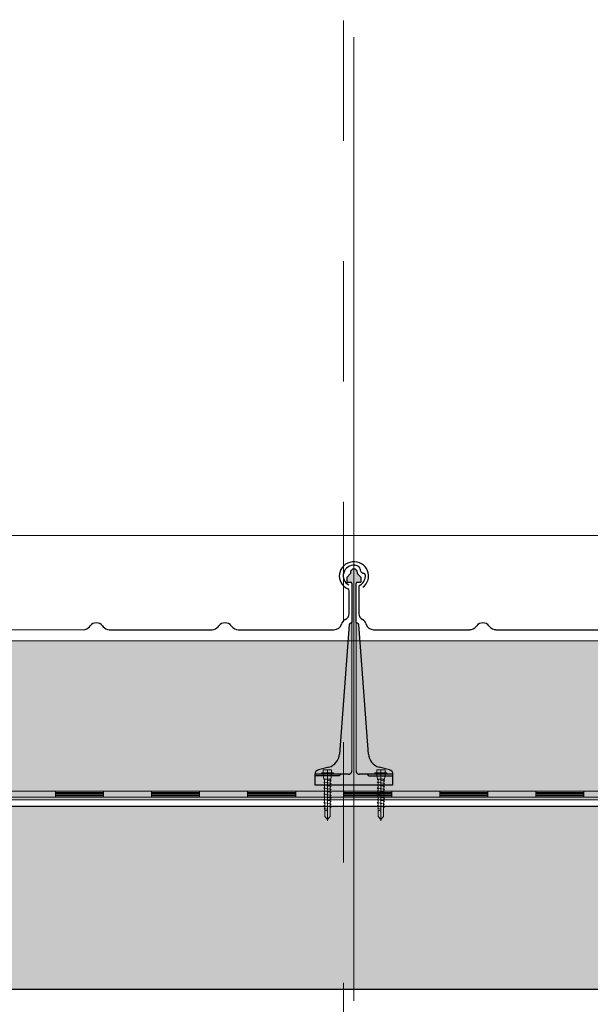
# Model space of a CAD drawing. Header units: metres. Extents: x 1316.5 to 1415.3, y -94.1 to -52.
# Tile 108 of 256: x 1344.264 to 1344.739, y -55.501 to -54.683. Entities that reach past the tile are written whole.
import ezdxf

# ---------------------------------------------------------------- set-up
doc = ezdxf.new("R2010")
doc.units = ezdxf.units.M
for name, pattern in [('AUSGEZOGEN', [0]), ('STRICHLINIE2_S3', [0.055, 0.04, -0.015]), ('STRICHLINIE_S4', [0.008, 0.006, -0.002]), ('STRICHPUNKT2_S5', [0.1, 0.07, -0.01, 0.01, -0.01])]:
    doc.linetypes.add(name, pattern=pattern)
for name, color, linetype, lineweight in [('XR$11$Achsen', 4, 'AUSGEZOGEN', 13), ('XR$11$Aufkantung', 4, 'AUSGEZOGEN', 13), ('XR$11$Design', 4, 'AUSGEZOGEN', 13), ('XR$11$V25', 4, 'AUSGEZOGEN', 13), ('XR$13$Muster', 4, 'AUSGEZOGEN', 13), ('XR$13$STANDARD_1', 7, 'AUSGEZOGEN', 25), ('XR$9$Wand Mauerwerk tr_1', 42, 'AUSGEZOGEN', 18)]:
    doc.layers.add(name, color=color, linetype=linetype, lineweight=lineweight)

# ---------------------------------------------------------------- blocks, each defined once
blk = doc.blocks.new('MUSTERELEMENT_84')
at = {"layer": 'XR$11$Design', "color": 4, "linetype": 'AUSGEZOGEN', "lineweight": 13, "transparency": 33554687}
for p, q in [((1344.21428, -55.32409), (1344.29424, -55.32409)), ((1344.21428, -55.32909), (1344.29424, -55.32909)), ((1344.29424, -55.32409), (1344.3742, -55.32409)), ((1344.29424, -55.32409), (1344.29424, -55.32909)), ((1344.29424, -55.32409), (1344.29424, -55.32909)), ((1344.29424, -55.32509), (1344.33422, -55.32509)), ((1344.29424, -55.32609), (1344.33422, -55.32609)), ((1344.29424, -55.32709), (1344.33422, -55.32709)), ((1344.29424, -55.32809), (1344.33422, -55.32809)), ((1344.29424, -55.32909), (1344.3742, -55.32909)), ((1344.33422, -55.32409), (1344.33422, -55.32909)), ((1344.3742, -55.32409), (1344.45416, -55.32409)), ((1344.3742, -55.32409), (1344.3742, -55.32909)), ((1344.3742, -55.32409), (1344.3742, -55.32909)), ((1344.3742, -55.32509), (1344.41418, -55.32509)), ((1344.3742, -55.32609), (1344.41418, -55.32609)), ((1344.3742, -55.32709), (1344.41418, -55.32709)), ((1344.3742, -55.32809), (1344.41418, -55.32809)), ((1344.3742, -55.32909), (1344.45416, -55.32909)), ((1344.41418, -55.32409), (1344.41418, -55.32909)), ((1344.45416, -55.32409), (1344.53411, -55.32409)), ((1344.45416, -55.32409), (1344.45416, -55.32909)), ((1344.45416, -55.32409), (1344.45416, -55.32909)), ((1344.45416, -55.32509), (1344.49414, -55.32509)), ((1344.45416, -55.32609), (1344.49414, -55.32609)), ((1344.45416, -55.32709), (1344.49414, -55.32709)), ((1344.45416, -55.32809), (1344.49414, -55.32809)), ((1344.45416, -55.32909), (1344.53411, -55.32909)), ((1344.49414, -55.32409), (1344.49414, -55.32909)), ((1344.53411, -55.32409), (1344.61407, -55.32409)), ((1344.53411, -55.32409), (1344.53411, -55.32909)), ((1344.53411, -55.32409), (1344.53411, -55.32909)), ((1344.53411, -55.32509), (1344.57409, -55.32509)), ((1344.53411, -55.32609), (1344.57409, -55.32609)), ((1344.53411, -55.32709), (1344.57409, -55.32709)), ((1344.53411, -55.32809), (1344.57409, -55.32809)), ((1344.53411, -55.32909), (1344.61407, -55.32909)), ((1344.57409, -55.32409), (1344.57409, -55.32909)), ((1344.61407, -55.32409), (1344.69403, -55.32409)), ((1344.61407, -55.32409), (1344.61407, -55.32909)), ((1344.61407, -55.32409), (1344.61407, -55.32909)), ((1344.61407, -55.32509), (1344.65405, -55.32509)), ((1344.61407, -55.32609), (1344.65405, -55.32609)), ((1344.61407, -55.32709), (1344.65405, -55.32709)), ((1344.61407, -55.32809), (1344.65405, -55.32809)), ((1344.61407, -55.32909), (1344.69403, -55.32909)), ((1344.65405, -55.32409), (1344.65405, -55.32909)), ((1344.69403, -55.32409), (1344.77399, -55.32409)), ((1344.69403, -55.32409), (1344.69403, -55.32909)), ((1344.69403, -55.32409), (1344.69403, -55.32909)), ((1344.69403, -55.32509), (1344.73401, -55.32509)), ((1344.69403, -55.32609), (1344.73401, -55.32609)), ((1344.69403, -55.32709), (1344.73401, -55.32709)), ((1344.69403, -55.32809), (1344.73401, -55.32809)), ((1344.69403, -55.32909), (1344.77399, -55.32909)), ((1344.73401, -55.32409), (1344.73401, -55.32909))]:
    blk.add_line(p, q, dxfattribs=at)
blk = doc.blocks.new('COMPLEXOBJECT_176')
at = {"transparency": 33554687}
for p, q in [((1344.11772, -55.15422), (1344.11772, -55.1765)), ((1344.53863, -55.1765), (1344.53863, -55.15743)), ((1344.12993, -55.18984), (1344.21004, -55.18982)), ((1344.21515, -55.18741), (1344.21579, -55.18658)), ((1344.226, -55.18658), (1344.22665, -55.18741)), ((1344.23175, -55.18982), (1344.31729, -55.18984)), ((1344.3224, -55.18743), (1344.32304, -55.1866)), ((1344.33325, -55.1866), (1344.3339, -55.18743)), ((1344.339, -55.18984), (1344.42454, -55.18984)), ((1344.42965, -55.18743), (1344.43029, -55.1866)), ((1344.4405, -55.1866), (1344.44115, -55.18743)), ((1344.44625, -55.18984), (1344.52585, -55.18984))]:
    blk.add_line(p, q, dxfattribs=at)
for centre, major_axis, ratio, start_param, end_param in [((1344.54263, -55.14519), (0.01221, 0), 0.964759, 5.358492, 10.570908), ((1344.11341, -55.14496), (0.0087, 0), 0.997606, 1.465877, 4.233579), ((1344.11341, -55.14496), (0.00958, 0), 0.905277, 1.310139, 1.634821), ((1344.11493, -55.13994), (0.00384, 0), 0.905277, 0.747625, 1.318651), ((1344.11493, -55.13994), (0.00384, 0), 0.905277, 0.123201, 0.747625), ((1344.12301, -55.13949), (0.00428, 0), 0.905277, 3.145413, 3.651819), ((1344.12247, -55.1397), (0.0037, 0), 0.905277, 3.671389, 4.493692), ((1344.12137, -55.14453), (0.00175, 0), 0.905277, 0.122654, 1.403271), ((1344.11326, -55.14522), (0.0099, 0), 0.905277, 5.291178, 5.919137), ((1344.11326, -55.14522), (0.0099, 0), 0.905277, 5.919137, 6.381942), ((1344.11963, -55.15422), (0.00192, 0), 0.905277, 2.093897, 3.141593), ((1344.53663, -55.15745), (0.002, 0), 0.868191, 0, 1.065955), ((1344.12395, -55.1765), (0.00623, 0), 0.905277, 3.141593, 4.18879), ((1344.11772, -55.18627), (0.00623, 0), 0.905277, 0.184767, 1.047198), ((1344.53863, -55.18627), (0.0065, 0), 0.868191, 2.094395, 2.956825), ((1344.53213, -55.1765), (0.0065, 0), 0.868191, 5.235988, 6.283185), ((1344.12997, -55.1842), (0.00623, 0), 0.905277, 3.32636, 4.712389), ((1344.21004, -55.18418), (0.00623, 0), 0.905277, 4.712389, 5.67232), ((1344.2209, -55.18982), (0.00623, 0), 0.905277, 0.610865, 2.530727), ((1344.23175, -55.18418), (0.00623, 0), 0.905277, 3.752458, 4.712389), ((1344.31729, -55.1842), (0.00623, 0), 0.905277, 4.712389, 5.67232), ((1344.32815, -55.18984), (0.00623, 0), 0.905277, 0.610865, 2.530727), ((1344.339, -55.1842), (0.00623, 0), 0.905277, 3.752458, 4.712389), ((1344.42454, -55.1842), (0.00623, 0), 0.905277, 4.712389, 5.67232), ((1344.4354, -55.18984), (0.00623, 0), 0.905277, 0.610865, 2.530727), ((1344.44625, -55.1842), (0.00623, 0), 0.905277, 3.752458, 4.712389), ((1344.52585, -55.1842), (0.0065, 0), 0.868191, 4.712389, 6.098418)]:
    blk.add_ellipse(centre, major_axis=major_axis, ratio=ratio, start_param=start_param, end_param=end_param, dxfattribs=at)
blk = doc.blocks.new('NSY101')
at = {"color": 0, "linetype": 'ByBlock', "lineweight": -2}
blk.add_circle((0, 0), 0.005, dxfattribs=at)
blk = doc.blocks.new('U7_2')
at = {"linetype": 'AUSGEZOGEN', "transparency": 33554687}
for p, q in [((-5, 1.97), (-5, 1.17)), ((-4.9, 2.07), (4.9, 2.07)), ((-4.9, 1.07), (4.9, 1.07)), ((-3.5, 3.87), (-3.5, 2.27)), ((-3.46, 0.82), (-2.94, -2.1)), ((-3.3, 4.07), (-0.2, 4.07)), ((0, 3.87), (0, 2.07)), ((0.2, 4.07), (3.3, 4.07)), ((3.46, 0.82), (2.94, -2.1)), ((3.5, 3.87), (3.5, 2.27)), ((5, 1.97), (5, 1.17)), ((-2.33, -2.93), (-3, -3.2)), ((0, -2.99), (-3, -3.2)), ((-3, -3.2), (-2.33, -3.68)), ((3, -4.1), (-3, -5.15)), ((-2.33, -4.89), (-3, -5.15)), ((-3, -5.15), (-2.33, -5.63)), ((3, -6.05), (-3, -7.1)), ((-2.84, -2.18), (2.84, -2.18)), ((-2.77, -2.18), (-2.75, -2.35)), ((-2.33, -2.73), (-2.33, -2.93)), ((-2.33, -3.68), (-2.33, -4.89)), ((-2.33, -5.63), (-2.33, -6.84)), ((2.32, -2.73), (2.32, -3.91)), ((2.32, -3.91), (3, -4.1)), ((3, -4.1), (2.32, -4.65)), ((2.32, -4.65), (2.32, -5.86)), ((2.32, -5.86), (3, -6.05)), ((3, -6.05), (2.32, -6.6)), ((2.77, -2.18), (2.75, -2.35)), ((-2.33, -6.84), (-3, -7.1)), ((-3, -7.1), (-2.33, -7.58)), ((3, -8), (-3, -9.05)), ((-2.33, -8.79), (-3, -9.05)), ((-3, -9.05), (-2.33, -9.53)), ((3, -9.95), (-3, -11)), ((-2.33, -10.74), (-3, -11)), ((-3, -11), (-2.33, -11.48)), ((3, -11.9), (-3, -12.95)), ((-2.33, -12.69), (-3, -12.95)), ((-3, -12.95), (-2.33, -13.43)), ((-2.33, -7.58), (-2.33, -8.79)), ((-2.33, -9.53), (-2.33, -10.74)), ((-2.33, -11.48), (-2.33, -12.69)), ((2.32, -6.6), (2.32, -7.81)), ((2.32, -7.81), (3, -8)), ((3, -8), (2.32, -8.55)), ((2.32, -8.55), (2.32, -9.76)), ((2.32, -9.76), (3, -9.95)), ((3, -9.95), (2.32, -10.5)), ((2.32, -10.5), (2.32, -11.71)), ((2.32, -11.71), (3, -11.9)), ((3, -11.9), (2.32, -12.45)), ((2.32, -12.45), (2.32, -13.66)), ((3, -13.85), (-3, -14.9)), ((-2.33, -14.64), (-3, -14.9)), ((-3, -14.9), (-2.33, -15.38)), ((3, -15.8), (-3, -16.85)), ((-2.33, -16.59), (-3, -16.85)), ((-3, -16.85), (-2.33, -17.33)), ((3, -17.75), (-3, -18.8)), ((-2.3, -18.53), (-3, -18.8)), ((-3, -18.8), (-2.28, -19.31)), ((-2.33, -13.43), (-2.33, -14.64)), ((-2.33, -15.38), (-2.33, -16.59)), ((-2.33, -17.33), (-2.3, -18.53)), ((-2.28, -19.31), (-2.26, -20.47)), ((2.3, -18.32), (2.28, -19.5)), ((2.28, -19.5), (3, -19.7)), ((3, -17.75), (2.3, -18.32)), ((2.32, -13.66), (3, -13.85)), ((3, -13.85), (2.32, -14.4)), ((2.32, -14.4), (2.32, -15.61)), ((2.32, -15.61), (3, -15.8)), ((3, -15.8), (2.32, -16.35)), ((2.32, -16.35), (2.32, -17.33)), ((2.32, -17.33), (2.32, -17.56)), ((2.32, -17.56), (3, -17.75)), ((3, -19.7), (-3, -20.75)), ((-2.26, -20.47), (-3, -20.75)), ((-3, -20.75), (-2.24, -21.28)), ((-2.24, -21.28), (-2.23, -22.18)), ((-2.23, -22.18), (-2.23, -27.06)), ((0, -24.04), (0, -28.93)), ((2.61, -21.73), (0.4, -22.03)), ((2.23, -22.07), (2.22, -22.18)), ((2.22, -22.18), (2.22, -27.06)), ((2.61, -21.73), (2.23, -22.07)), ((2.26, -20.3), (2.24, -21.58)), ((2.24, -21.58), (2.61, -21.73)), ((3, -19.7), (2.26, -20.3)), ((-2.23, -27.06), (0, -28.93)), ((2.22, -27.06), (0, -28.93))]:
    blk.add_line(p, q, dxfattribs=at)
at = {"linetype": 'STRICHPUNKT2_S5', "transparency": 33554687}
blk.add_line((0, 3.87), (0, -29.93), dxfattribs=at)
at = {"linetype": 'AUSGEZOGEN', "transparency": 33554687}
for centre, radius, start, end in [((-4.9, 1.97), 0.1, 90, 180), ((-4.9, 1.17), 0.1, 180, 270), ((-3.75, 0.77), 0.3, 10, 90), ((-3.7, 2.27), 0.2, 270, 0), ((-3.3, 3.87), 0.2, 90, 180), ((-0.2, 3.87), 0.2, 0, 90), ((0.2, 3.87), 0.2, 90, 180), ((3.3, 3.87), 0.2, 0, 90), ((3.75, 0.77), 0.3, 90, 170), ((3.7, 2.27), 0.2, 180, 270), ((4.9, 1.97), 0.1, 0, 90), ((4.9, 1.17), 0.1, 270, 0), ((-2.84, -2.08), 0.1, 190, 270), ((-2.65, -2.33), 0.1, 190, 270), ((-2.63, -2.73), 0.3, 0, 90), ((2.62, -2.73), 0.3, 90, 180), ((2.65, -2.33), 0.1, 270, 350), ((2.84, -2.08), 0.1, 270, 350), ((1.11, -24.04), 1.11, 0, 180)]:
    blk.add_arc(centre, radius, start, end, dxfattribs=at)
blk = doc.blocks.new('COMPLEXOBJECT_178')
at = {"transparency": 33554687}
for p, q in [((1344.54672, -55.15424), (1344.54672, -55.17651)), ((1344.96763, -55.17651), (1344.96763, -55.15745)), ((1344.55893, -55.18985), (1344.63904, -55.18984)), ((1344.64415, -55.18743), (1344.64479, -55.1866)), ((1344.655, -55.1866), (1344.65565, -55.18743)), ((1344.66075, -55.18984), (1344.74629, -55.18985)), ((1344.7514, -55.18745), (1344.75204, -55.18662)), ((1344.76225, -55.18662), (1344.7629, -55.18745)), ((1344.768, -55.18985), (1344.85354, -55.18985)), ((1344.85865, -55.18745), (1344.85929, -55.18662)), ((1344.8695, -55.18662), (1344.87015, -55.18745)), ((1344.87525, -55.18985), (1344.95485, -55.18985))]:
    blk.add_line(p, q, dxfattribs=at)
for centre, major_axis, ratio, start_param, end_param in [((1344.97163, -55.14521), (0.01221, 0), 0.964759, 5.358492, 10.570908), ((1344.54241, -55.14498), (0.0087, 0), 0.997606, 1.465877, 4.233579), ((1344.54241, -55.14497), (0.00958, 0), 0.905277, 1.310139, 1.634821), ((1344.54393, -55.13995), (0.00384, 0), 0.905277, 0.747625, 1.318651), ((1344.54393, -55.13995), (0.00384, 0), 0.905277, 0.123201, 0.747625), ((1344.55201, -55.13951), (0.00428, 0), 0.905277, 3.145413, 3.651819), ((1344.55147, -55.13971), (0.0037, 0), 0.905277, 3.671389, 4.493692), ((1344.55037, -55.14454), (0.00175, 0), 0.905277, 0.122654, 1.403271), ((1344.54226, -55.14523), (0.0099, 0), 0.905277, 5.291178, 5.919137), ((1344.54226, -55.14523), (0.0099, 0), 0.905277, 5.919137, 6.381942), ((1344.54863, -55.15424), (0.00192, 0), 0.905277, 2.093897, 3.141593), ((1344.96563, -55.15746), (0.002, 0), 0.868191, 0, 1.065955), ((1344.55295, -55.17651), (0.00623, 0), 0.905277, 3.141593, 4.18879), ((1344.54672, -55.18628), (0.00623, 0), 0.905277, 0.184767, 1.047198), ((1344.96763, -55.18628), (0.0065, 0), 0.868191, 2.094395, 2.956825), ((1344.96113, -55.17651), (0.0065, 0), 0.868191, 5.235988, 6.283185), ((1344.55897, -55.18421), (0.00623, 0), 0.905277, 3.32636, 4.712389), ((1344.63904, -55.18419), (0.00623, 0), 0.905277, 4.712389, 5.67232), ((1344.6499, -55.18984), (0.00623, 0), 0.905277, 0.610865, 2.530727), ((1344.66075, -55.18419), (0.00623, 0), 0.905277, 3.752458, 4.712389), ((1344.74629, -55.18421), (0.00623, 0), 0.905277, 4.712389, 5.67232), ((1344.75715, -55.18985), (0.00623, 0), 0.905277, 0.610865, 2.530727), ((1344.768, -55.18421), (0.00623, 0), 0.905277, 3.752458, 4.712389), ((1344.85354, -55.18421), (0.00623, 0), 0.905277, 4.712389, 5.67232), ((1344.8644, -55.18985), (0.00623, 0), 0.905277, 0.610865, 2.530727), ((1344.87525, -55.18421), (0.00623, 0), 0.905277, 3.752458, 4.712389), ((1344.95485, -55.18421), (0.0065, 0), 0.868191, 4.712389, 6.098418)]:
    blk.add_ellipse(centre, major_axis=major_axis, ratio=ratio, start_param=start_param, end_param=end_param, dxfattribs=at)

msp = doc.modelspace()

# ---------------------------------------------------------------- hatches: boundary and pattern name
at = {"layer": 'XR$11$V25', "transparency": 33554687}
msp.add_hatch(color=253, dxfattribs=at).paths.add_polyline_path([(1344.57217, -55.30644), (1344.56353, -55.30412), (1344.56306, -55.30399), (1344.56261, -55.30383), (1344.56215, -55.30366), (1344.56171, -55.30347), (1344.56127, -55.30326), (1344.56084, -55.30304), (1344.56042, -55.30279), (1344.56001, -55.30253), (1344.55962, -55.30226), (1344.55923, -55.30197), (1344.55886, -55.30166), (1344.55849, -55.30134), (1344.55814, -55.301), (1344.55781, -55.30065), (1344.55749, -55.30029), (1344.55718, -55.29992), (1344.55689, -55.29953), (1344.55662, -55.29913), (1344.55636, -55.29872), (1344.55612, -55.2983), (1344.5559, -55.29787), (1344.55569, -55.29743), (1344.5555, -55.29699), (1344.55533, -55.29654), (1344.55518, -55.29608), (1344.55504, -55.29561), (1344.55493, -55.29514), (1344.55483, -55.29467), (1344.55476, -55.29419), (1344.5547, -55.29371), (1344.55466, -55.29323), (1344.54662, -55.18567), (1344.54662, -55.18564), (1344.54662, -55.18561), (1344.54661, -55.18557), (1344.54661, -55.18554), (1344.5466, -55.18551), (1344.54659, -55.18548), (1344.54659, -55.18545), (1344.54658, -55.18542), (1344.54657, -55.18539), (1344.54655, -55.18536), (1344.54654, -55.18533), (1344.54653, -55.1853), (1344.54652, -55.18527), (1344.5465, -55.18524), (1344.54648, -55.18522), (1344.54647, -55.18519), (1344.54645, -55.18516), (1344.54643, -55.18514), (1344.54641, -55.18511), (1344.54639, -55.18509), (1344.54637, -55.18506), (1344.54635, -55.18504), (1344.54633, -55.18502), (1344.5463, -55.18499), (1344.54628, -55.18497), (1344.54626, -55.18495), (1344.54623, -55.18493), (1344.54621, -55.18491), (1344.54618, -55.1849), (1344.54615, -55.18488), (1344.54613, -55.18486), (1344.54438, -55.18385), (1344.54438, -55.15142), (1344.54438, -55.15137), (1344.54438, -55.15132), (1344.54439, -55.15127), (1344.5444, -55.15122), (1344.54441, -55.15117), (1344.54443, -55.15112), (1344.54444, -55.15107), (1344.54446, -55.15103), (1344.54448, -55.15098), (1344.5445, -55.15094), (1344.54453, -55.15089), (1344.54456, -55.15085), (1344.54459, -55.15081), (1344.54462, -55.15077), (1344.54465, -55.15073), (1344.54469, -55.1507), (1344.54473, -55.15066), (1344.54477, -55.15063), (1344.54481, -55.1506), (1344.54485, -55.15057), (1344.54489, -55.15055), (1344.54494, -55.15052), (1344.54498, -55.1505), (1344.54503, -55.15048), (1344.54508, -55.15047), (1344.54513, -55.15045), (1344.54518, -55.15044), (1344.54523, -55.15043), (1344.54528, -55.15043), (1344.54533, -55.15042), (1344.54538, -55.15042), (1344.54813, -55.15042), (1344.54815, -55.15042), (1344.54818, -55.15042), (1344.5482, -55.15042), (1344.54823, -55.15041), (1344.54825, -55.15041), (1344.54828, -55.1504), (1344.5483, -55.15039), (1344.54833, -55.15038), (1344.54835, -55.15037), (1344.54837, -55.15036), (1344.54839, -55.15035), (1344.54841, -55.15033), (1344.54844, -55.15032), (1344.54845, -55.1503), (1344.54847, -55.15028), (1344.54849, -55.15027), (1344.54851, -55.15025), (1344.54852, -55.15023), (1344.54854, -55.15021), (1344.54855, -55.15019), (1344.54857, -55.15016), (1344.54858, -55.15014), (1344.54859, -55.15012), (1344.5486, -55.1501), (1344.54861, -55.15007), (1344.54861, -55.15005), (1344.54862, -55.15002), (1344.54862, -55.15), (1344.54863, -55.14997), (1344.54863, -55.14995), (1344.54863, -55.14992), (1344.54863, -55.14684), (1344.54863, -55.14681), (1344.54863, -55.14679), (1344.54863, -55.14676), (1344.54862, -55.14673), (1344.54862, -55.14671), (1344.54862, -55.14668), (1344.54861, -55.14666), (1344.54861, -55.14663), (1344.5486, -55.14661), (1344.5486, -55.14659), (1344.54859, -55.14656), (1344.54858, -55.14654), (1344.54858, -55.14651), (1344.54857, -55.14649), (1344.54856, -55.14646), (1344.54855, -55.14644), (1344.54854, -55.14642), (1344.54853, -55.1464), (1344.54852, -55.14637), (1344.5485, -55.14635), (1344.54849, -55.14633), (1344.54848, -55.14631), (1344.54846, -55.14629), (1344.54845, -55.14626), (1344.54844, -55.14624), (1344.54842, -55.14622), (1344.5484, -55.1462), (1344.54839, -55.14618), (1344.54837, -55.14617), (1344.54835, -55.14615), (1344.54834, -55.14613), (1344.54592, -55.14371), (1344.5459, -55.1437), (1344.54589, -55.14368), (1344.54587, -55.14366), (1344.54585, -55.14364), (1344.54584, -55.14362), (1344.54582, -55.1436), (1344.54581, -55.14358), (1344.54579, -55.14356), (1344.54578, -55.14354), (1344.54577, -55.14351), (1344.54575, -55.14349), (1344.54574, -55.14347), (1344.54573, -55.14345), (1344.54572, -55.14342), (1344.54571, -55.1434), (1344.5457, -55.14338), (1344.54569, -55.14335), (1344.54568, -55.14333), (1344.54568, -55.14331), (1344.54567, -55.14328), (1344.54566, -55.14326), (1344.54566, -55.14323), (1344.54565, -55.14321), (1344.54564, -55.14318), (1344.54564, -55.14316), (1344.54564, -55.14313), (1344.54563, -55.14311), (1344.54563, -55.14308), (1344.54563, -55.14306), (1344.54563, -55.14303), (1344.54563, -55.14301), (1344.54563, -55.14242), (1344.54561, -55.14212), (1344.54557, -55.14182), (1344.54549, -55.14152), (1344.54539, -55.14124), (1344.54525, -55.14097), (1344.54509, -55.14071), (1344.54491, -55.14047), (1344.5447, -55.14025), (1344.54447, -55.14005), (1344.54422, -55.13988), (1344.54395, -55.13973), (1344.54367, -55.13961), (1344.54338, -55.13952), (1344.54308, -55.13946), (1344.54278, -55.13943), (1344.54248, -55.13943), (1344.54217, -55.13946), (1344.54188, -55.13952), (1344.54159, -55.13961), (1344.54131, -55.13973), (1344.54104, -55.13988), (1344.54079, -55.14005), (1344.54056, -55.14025), (1344.54035, -55.14047), (1344.54017, -55.14071), (1344.54001, -55.14097), (1344.53987, -55.14124), (1344.53977, -55.14152), (1344.53969, -55.14182), (1344.53964, -55.14212), (1344.53963, -55.14242), (1344.53963, -55.14301), (1344.53963, -55.14303), (1344.53963, -55.14306), (1344.53963, -55.14308), (1344.53962, -55.14311), (1344.53962, -55.14313), (1344.53962, -55.14316), (1344.53961, -55.14318), (1344.53961, -55.14321), (1344.5396, -55.14323), (1344.5396, -55.14326), (1344.53959, -55.14328), (1344.53958, -55.14331), (1344.53958, -55.14333), (1344.53957, -55.14335), (1344.53956, -55.14338), (1344.53955, -55.1434), (1344.53954, -55.14342), (1344.53953, -55.14345), (1344.53952, -55.14347), (1344.5395, -55.14349), (1344.53949, -55.14351), (1344.53948, -55.14354), (1344.53946, -55.14356), (1344.53945, -55.14358), (1344.53944, -55.1436), (1344.53942, -55.14362), (1344.5394, -55.14364), (1344.53939, -55.14366), (1344.53937, -55.14368), (1344.53935, -55.1437), (1344.53934, -55.14371), (1344.53692, -55.14613), (1344.5369, -55.14615), (1344.53689, -55.14617), (1344.53687, -55.14618), (1344.53685, -55.1462), (1344.53684, -55.14622), (1344.53682, -55.14624), (1344.53681, -55.14626), (1344.53679, -55.14629), (1344.53678, -55.14631), (1344.53677, -55.14633), (1344.53675, -55.14635), (1344.53674, -55.14637), (1344.53673, -55.1464), (1344.53672, -55.14642), (1344.53671, -55.14644), (1344.5367, -55.14646), (1344.53669, -55.14649), (1344.53668, -55.14651), (1344.53668, -55.14654), (1344.53667, -55.14656), (1344.53666, -55.14659), (1344.53666, -55.14661), (1344.53665, -55.14663), (1344.53664, -55.14666), (1344.53664, -55.14668), (1344.53664, -55.14671), (1344.53663, -55.14673), (1344.53663, -55.14676), (1344.53663, -55.14679), (1344.53663, -55.14681), (1344.53663, -55.14684), (1344.53663, -55.14992), (1344.53663, -55.14995), (1344.53663, -55.14997), (1344.53664, -55.15), (1344.53664, -55.15002), (1344.53665, -55.15005), (1344.53665, -55.15007), (1344.53666, -55.1501), (1344.53667, -55.15012), (1344.53668, -55.15014), (1344.53669, -55.15016), (1344.5367, -55.15019), (1344.53672, -55.15021), (1344.53673, -55.15023), (1344.53675, -55.15025), (1344.53677, -55.15027), (1344.53678, -55.15028), (1344.5368, -55.1503), (1344.53682, -55.15032), (1344.53684, -55.15033), (1344.53686, -55.15035), (1344.53689, -55.15036), (1344.53691, -55.15037), (1344.53693, -55.15038), (1344.53696, -55.15039), (1344.53698, -55.1504), (1344.537, -55.15041), (1344.53703, -55.15041), (1344.53705, -55.15042), (1344.53708, -55.15042), (1344.5371, -55.15042), (1344.53713, -55.15042), (1344.53988, -55.15042), (1344.53993, -55.15042), (1344.53998, -55.15043), (1344.54003, -55.15043), (1344.54008, -55.15044), (1344.54013, -55.15045), (1344.54018, -55.15047), (1344.54023, -55.15048), (1344.54027, -55.1505), (1344.54032, -55.15052), (1344.54036, -55.15055), (1344.54041, -55.15057), (1344.54045, -55.1506), (1344.54049, -55.15063), (1344.54053, -55.15066), (1344.54057, -55.1507), (1344.5406, -55.15073), (1344.54064, -55.15077), (1344.54067, -55.15081), (1344.5407, -55.15085), (1344.54073, -55.15089), (1344.54075, -55.15094), (1344.54078, -55.15098), (1344.5408, -55.15103), (1344.54082, -55.15107), (1344.54083, -55.15112), (1344.54085, -55.15117), (1344.54086, -55.15122), (1344.54087, -55.15127), (1344.54087, -55.15132), (1344.54088, -55.15137), (1344.54088, -55.15142), (1344.54088, -55.18385), (1344.53913, -55.18486), (1344.53911, -55.18488), (1344.53908, -55.1849), (1344.53905, -55.18491), (1344.53903, -55.18493), (1344.539, -55.18495), (1344.53898, -55.18497), (1344.53895, -55.18499), (1344.53893, -55.18502), (1344.53891, -55.18504), (1344.53889, -55.18506), (1344.53887, -55.18509), (1344.53885, -55.18511), (1344.53883, -55.18514), (1344.53881, -55.18516), (1344.53879, -55.18519), (1344.53877, -55.18522), (1344.53876, -55.18524), (1344.53874, -55.18527), (1344.53873, -55.1853), (1344.53872, -55.18533), (1344.5387, -55.18536), (1344.53869, -55.18539), (1344.53868, -55.18542), (1344.53867, -55.18545), (1344.53866, -55.18548), (1344.53866, -55.18551), (1344.53865, -55.18554), (1344.53865, -55.18557), (1344.53864, -55.18561), (1344.53864, -55.18564), (1344.53863, -55.18567), (1344.5306, -55.29323), (1344.53056, -55.29371), (1344.5305, -55.29419), (1344.53043, -55.29467), (1344.53033, -55.29514), (1344.53022, -55.29561), (1344.53008, -55.29608), (1344.52993, -55.29654), (1344.52976, -55.29699), (1344.52957, -55.29743), (1344.52937, -55.29787), (1344.52914, -55.2983), (1344.5289, -55.29872), (1344.52864, -55.29913), (1344.52837, -55.29953), (1344.52808, -55.29992), (1344.52777, -55.30029), (1344.52745, -55.30065), (1344.52712, -55.301), (1344.52677, -55.30134), (1344.52641, -55.30166), (1344.52603, -55.30197), (1344.52565, -55.30226), (1344.52525, -55.30253), (1344.52484, -55.30279), (1344.52442, -55.30304), (1344.52399, -55.30326), (1344.52355, -55.30347), (1344.52311, -55.30366), (1344.52266, -55.30383), (1344.5222, -55.30399), (1344.52173, -55.30412), (1344.51309, -55.30644), (1344.51293, -55.30649), (1344.51277, -55.30654), (1344.51261, -55.3066), (1344.51246, -55.30667), (1344.51231, -55.30674), (1344.51216, -55.30682), (1344.51201, -55.30691), (1344.51187, -55.307), (1344.51173, -55.3071), (1344.5116, -55.30721), (1344.51147, -55.30731), (1344.51135, -55.30743), (1344.51123, -55.30755), (1344.51112, -55.30767), (1344.51101, -55.3078), (1344.51091, -55.30794), (1344.51081, -55.30808), (1344.51072, -55.30822), (1344.51063, -55.30836), (1344.51055, -55.30851), (1344.51048, -55.30867), (1344.51042, -55.30882), (1344.51036, -55.30898), (1344.5103, -55.30914), (1344.51026, -55.3093), (1344.51022, -55.30947), (1344.51019, -55.30963), (1344.51016, -55.3098), (1344.51015, -55.30997), (1344.51013, -55.31014), (1344.51013, -55.31031), (1344.51013, -55.31891), (1344.57513, -55.31891), (1344.57513, -55.31031), (1344.57513, -55.31014), (1344.57512, -55.30997), (1344.5751, -55.3098), (1344.57507, -55.30963), (1344.57504, -55.30947), (1344.575, -55.3093), (1344.57496, -55.30914), (1344.57491, -55.30898), (1344.57485, -55.30882), (1344.57478, -55.30867), (1344.57471, -55.30851), (1344.57463, -55.30836), (1344.57454, -55.30822), (1344.57445, -55.30808), (1344.57436, -55.30794), (1344.57425, -55.3078), (1344.57415, -55.30767), (1344.57403, -55.30755), (1344.57391, -55.30743), (1344.57379, -55.30731), (1344.57366, -55.30721), (1344.57353, -55.3071), (1344.57339, -55.307), (1344.57325, -55.30691), (1344.5731, -55.30682), (1344.57296, -55.30674), (1344.5728, -55.30667), (1344.57265, -55.3066), (1344.57249, -55.30654), (1344.57233, -55.30649)])
at = {"layer": 'XR$13$Muster', "linetype": 'AUSGEZOGEN', "lineweight": 13, "transparency": 33554687}
h = msp.add_hatch(dxfattribs=at)
h.set_pattern_fill('MUSTER', color=52, scale=0.0675, style=0, pattern_type=2)
h.set_pattern_definition([(0, (0.135, 0.135), (0.0675, 0.0675), [0.0675, -0.0675]), (90, (0.135, 0.135), (-0.0675, 0.0675), [0.0675, -0.0675])])
h.paths.add_polyline_path([(1342.77018, -55.33124), (1361.33018, -55.33124), (1361.33015, -55.19908), (1342.77015, -55.19908)], flags=0)
at = {"layer": 'XR$13$STANDARD_1', "linetype": 'AUSGEZOGEN', "lineweight": 13, "transparency": 33554687}
msp.add_hatch(color=253, dxfattribs=at).paths.add_polyline_path([(1342.77018, -55.48866), (1361.32018, -55.48866), (1361.32018, -55.33666), (1342.77018, -55.33666)])

# ---------------------------------------------------------------- linework, layer by layer
at = {"color": 4, "transparency": 33554687}
for p, q in [((1344.53963, -55.14242), (1344.53963, -55.14301)), ((1344.54563, -55.14301), (1344.54563, -55.14242)), ((1344.53663, -55.14684), (1344.53663, -55.14992)), ((1344.53934, -55.14371), (1344.53692, -55.14613)), ((1344.53713, -55.15042), (1344.53988, -55.15042)), ((1344.54538, -55.15042), (1344.54813, -55.15042)), ((1344.54834, -55.14613), (1344.54592, -55.14371)), ((1344.54863, -55.14992), (1344.54863, -55.14684)), ((1344.53863, -55.18567), (1344.5306, -55.29323)), ((1344.55466, -55.29323), (1344.54662, -55.18567)), ((1344.52173, -55.30412), (1344.51309, -55.30644)), ((1344.57217, -55.30644), (1344.56353, -55.30412)), ((1344.53063, -55.31111), (1344.53163, -55.31011)), ((1344.53063, -55.31141), (1344.53063, -55.31111)), ((1344.55463, -55.31111), (1344.55363, -55.31011)), ((1344.55463, -55.31141), (1344.55463, -55.31111))]:
    msp.add_line(p, q, dxfattribs=at)
at = {"color": 4, "linetype": 'STRICHLINIE2_S3', "transparency": 33554687}
for p, q in [((1344.53788, -55.31011), (1344.51013, -55.31011)), ((1344.53063, -55.31141), (1344.51013, -55.31141)), ((1344.57513, -55.31011), (1344.54738, -55.31011)), ((1344.55463, -55.31141), (1344.57513, -55.31141))]:
    msp.add_line(p, q, dxfattribs=at)
at = {"color": 4, "transparency": 33554687}
for points in [[(1344.54088, -55.15142), (1344.54088, -55.18385), (1344.53913, -55.18486)], [(1344.54613, -55.18486), (1344.54438, -55.18385), (1344.54438, -55.15142)], [(1344.51013, -55.31031), (1344.51013, -55.31891), (1344.57513, -55.31891), (1344.57513, -55.31031)]]:
    msp.add_lwpolyline(points, dxfattribs=at)
for centre, radius, start, end in [((1344.53863, -55.14301), 0.001, 315, 0), ((1344.54263, -55.14242), 0.003, 0, 180), ((1344.54663, -55.14301), 0.001, 180, 225), ((1344.53763, -55.14684), 0.001, 135, 180), ((1344.53713, -55.14992), 0.0005, 180, 270), ((1344.53988, -55.15142), 0.001, 0, 90), ((1344.54538, -55.15142), 0.001, 90, 180), ((1344.54813, -55.14992), 0.0005, 270, 0), ((1344.54763, -55.14684), 0.001, 0, 45), ((1344.53963, -55.18573), 0.001, 120, 176.67911), ((1344.54563, -55.18573), 0.001, 3.32089, 60), ((1344.51862, -55.29253), 0.012, 285.03542, 356.67911), ((1344.56664, -55.29253), 0.012, 183.32089, 254.96458), ((1344.51413, -55.3103), 0.004, 105.03539, 180.03507), ((1344.57113, -55.3103), 0.004, 359.96493, 74.96461)]:
    msp.add_arc(centre, radius, start, end, dxfattribs=at)
at = {"color": 4, "linetype": 'STRICHLINIE2_S3', "transparency": 33554687}
for centre, start, end in [((1344.53788, -55.30711), 270, 0), ((1344.54738, -55.30711), 180, 270)]:
    msp.add_arc(centre, 0.003, start, end, dxfattribs=at)
at = {"layer": 'XR$11$Achsen', "color": 35, "linetype": 'AUSGEZOGEN', "lineweight": 13, "transparency": 33554687}
msp.add_line((1344.54266, -55.49833), (1344.54263, -54.69711), dxfattribs=at)
at = {"layer": 'XR$11$Aufkantung', "color": 4, "linetype": 'AUSGEZOGEN', "lineweight": 13, "transparency": 33554687}
msp.add_line((1361.52515, -55.11162), (1342.59015, -55.11164), dxfattribs=at)
at = {"layer": 'XR$11$Design', "color": 4, "lineweight": 13, "transparency": 33554687}
for p, q in [((1342.77015, -55.19908), (1361.32177, -55.19908)), ((1342.77018, -55.33124), (1361.33018, -55.33124))]:
    msp.add_line(p, q, dxfattribs=at)
at = {"layer": 'XR$11$Design', "color": 3, "linetype": 'AUSGEZOGEN', "lineweight": 25, "transparency": 33554687}
for p, q in [((1342.77018, -55.33666), (1361.32018, -55.33666)), ((1342.77018, -55.48866), (1361.32018, -55.48866))]:
    msp.add_line(p, q, dxfattribs=at)
at = {"layer": 'XR$11$V25', "transparency": 33554687}
for p, q in [((1344.54088, -55.18385), (1344.54088, -55.30711)), ((1344.54438, -55.30711), (1344.54438, -55.18385))]:
    msp.add_line(p, q, dxfattribs=at)
at = {"layer": 'XR$9$Wand Mauerwerk tr_1', "color": 7, "linetype": 'STRICHLINIE_S4', "lineweight": 18, "transparency": 33554687}
msp.add_lwpolyline([(1341.19378, -53.88348), (1344.53401, -53.88348), (1344.53401, -57.42135), (1341.19378, -57.42135), (1341.19378, -53.88348)], close=True, dxfattribs=at)

# ---------------------------------------------------------------- block references
at = {"transparency": 33554687}
for name in ['COMPLEXOBJECT_176', 'COMPLEXOBJECT_178']:
    msp.add_blockref(name, (0, 0), dxfattribs=at)
at = {"transparency": 33554687, "xscale": 4.999999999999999e-06, "yscale": 4.999999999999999e-06, "zscale": 4.999999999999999e-06}
msp.add_blockref('NSY101', (1344.54263, -55.18985), dxfattribs=at)
at = {"layer": 'XR$11$Design', "color": 4, "linetype": 'AUSGEZOGEN', "lineweight": 13, "transparency": 33554687}
msp.add_blockref('MUSTERELEMENT_84', (0, 0), dxfattribs=at)
at = {"layer": 'XR$11$V25', "color": 4, "linetype": 'AUSGEZOGEN', "lineweight": 13, "transparency": 33554687, "xscale": -0.0009999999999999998, "yscale": 0.00125, "zscale": 0.001}
for p in [(1344.52056, -55.31141), (1344.56506, -55.31141)]:
    msp.add_blockref('U7_2', p, dxfattribs=at)

doc.saveas('drawing.dxf')
